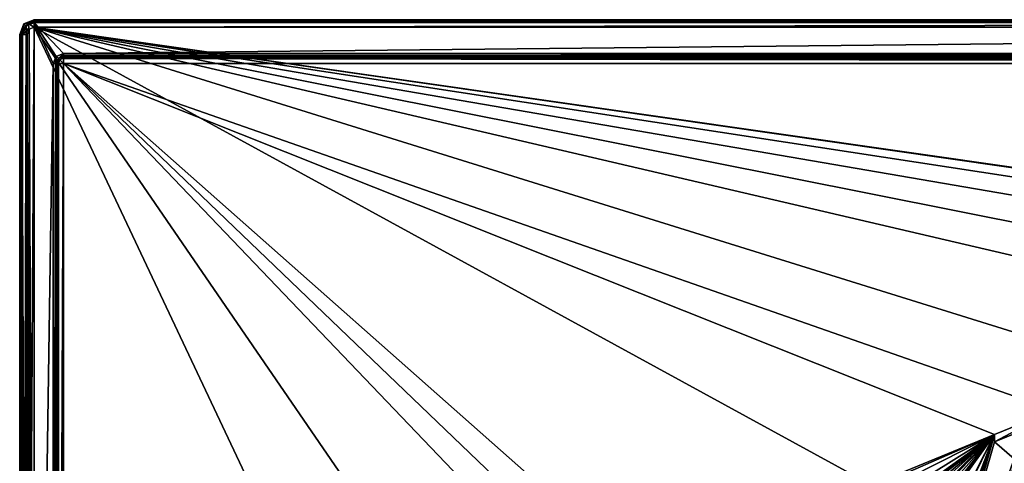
# Model space of a CAD drawing. Header units: millimetres. Extents: x -110 to 100, y -43 to 80.
# Tile 220 of 256: x -110 to -43, y 49 to 80. Entities that reach past the tile are written whole.
import ezdxf

# ---------------------------------------------------------------- set-up
doc = ezdxf.new("R2010")
doc.units = ezdxf.units.MM
doc.header["$LTSCALE"] = 65.185185
for name, color, linetype in [('1014', 7, 'CONTINUOUS'), ('1015', 7, 'CONTINUOUS'), ('1016', 7, 'CONTINUOUS'), ('327', 7, 'CONTINUOUS'), ('328', 7, 'CONTINUOUS'), ('329', 7, 'CONTINUOUS'), ('332', 7, 'CONTINUOUS'), ('337', 7, 'CONTINUOUS'), ('338', 7, 'CONTINUOUS'), ('341', 7, 'CONTINUOUS'), ('344', 7, 'CONTINUOUS'), ('348', 7, 'CONTINUOUS'), ('349', 7, 'CONTINUOUS'), ('350', 7, 'CONTINUOUS'), ('356', 7, 'CONTINUOUS'), ('358', 7, 'CONTINUOUS'), ('364', 7, 'CONTINUOUS'), ('365', 7, 'CONTINUOUS'), ('395', 7, 'CONTINUOUS'), ('396', 7, 'CONTINUOUS'), ('397', 7, 'CONTINUOUS'), ('405', 7, 'CONTINUOUS'), ('406', 7, 'CONTINUOUS'), ('407', 7, 'CONTINUOUS'), ('6025', 7, 'CONTINUOUS')]:
    doc.layers.add(name, color=color, linetype=linetype)

msp = doc.modelspace()

# ---------------------------------------------------------------- linework, layer by layer
at = {"layer": '1014', "linetype": 'CONTINUOUS'}
for points in [[(-42.16, 51.333, 84.55), (-43.862, 50.667, 84.55), (-42.16, 51.333, 83.55), (-42.16, 51.333, 84.55)], [(-42.16, 51.333, 83.55), (-43.862, 50.667, 84.55), (-43.862, 50.667, 83.55), (-42.16, 51.333, 83.55)]]:
    msp.add_3dface(points, dxfattribs=at)
at = {"layer": '1015', "linetype": 'CONTINUOUS'}
for points in [[(-43.862, 50.667, 84.55), (-43.862, 51.167, 84.55), (-43.862, 51.167, 83.55), (-43.862, 50.667, 84.55)], [(-43.862, 50.667, 83.55), (-43.862, 50.667, 84.55), (-43.862, 51.167, 83.55), (-43.862, 50.667, 83.55)]]:
    msp.add_3dface(points, dxfattribs=at)
at = {"layer": '1016', "linetype": 'CONTINUOUS'}
for points in [[(-43.862, 51.167, 84.55), (-39.777, 52.833, 84.55), (-43.862, 51.167, 83.55), (-43.862, 51.167, 84.55)], [(-43.862, 51.167, 83.55), (-39.777, 52.833, 84.55), (-39.777, 52.833, 83.55), (-43.862, 51.167, 83.55)]]:
    msp.add_3dface(points, dxfattribs=at)
at = {"layer": '327', "linetype": 'CONTINUOUS'}
for points in [[(-110.066, -10.066, 80.05), (-110.3, -9.5, 80.05), (-110.066, 79.066, 80.05), (-110.066, -10.066, 80.05)], [(-110.066, 79.066, 80.05), (-110.3, -9.5, 80.05), (-110.3, 78.5, 80.05), (-110.066, 79.066, 80.05)], [(-109.5, -10.3, 80.05), (-110.066, -10.066, 80.05), (-109.5, 79.3, 80.05), (-109.5, -10.3, 80.05)], [(-109.5, 79.3, 80.05), (-110.066, -10.066, 80.05), (-110.066, 79.066, 80.05), (-109.5, 79.3, 80.05)], [(-109.5, -10.3, 80.05), (-109.5, 79.3, 80.05), (-108.2, 76.5, 80.05), (-109.5, -10.3, 80.05)], [(-109.5, 79.3, 80.05), (98.5, 79.3, 80.05), (-107.5, 77.2, 80.05), (-109.5, 79.3, 80.05)], [(-108.2, 76.5, 80.05), (-109.5, 79.3, 80.05), (-107.995, 76.995, 80.05), (-108.2, 76.5, 80.05)], [(-107.995, 76.995, 80.05), (-109.5, 79.3, 80.05), (-107.5, 77.2, 80.05), (-107.995, 76.995, 80.05)], [(-107.5, 77.2, 80.05), (98.5, 79.3, 80.05), (96.5, 77.2, 80.05), (-107.5, 77.2, 80.05)], [(-108.2, -7.5, 80.05), (-109.5, -10.3, 80.05), (-108.2, 76.5, 80.05), (-108.2, -7.5, 80.05)]]:
    msp.add_3dface(points, dxfattribs=at)
at = {"layer": '328', "linetype": 'CONTINUOUS'}
for points in [[(-110, 78.5, 87.05), (-109.854, -9.854, 87.05), (-109.854, 78.854, 87.05), (-110, 78.5, 87.05)], [(-109.854, 78.854, 87.05), (-109.5, -10, 87.05), (-109.5, 79, 87.05), (-109.854, 78.854, 87.05)], [(-109.854, -9.854, 87.05), (-109.5, -10, 87.05), (-109.854, 78.854, 87.05), (-109.854, -9.854, 87.05)], [(-109.5, 79, 87.05), (-109.5, -10, 87.05), (-85.5, 28.134, 87.05), (-109.5, 79, 87.05)], [(98.5, 79, 87.05), (-109.5, 79, 87.05), (59.926, 54.735, 87.05), (98.5, 79, 87.05)], [(-109.5, 79, 87.05), (33.55, 34.5, 87.05), (36.348, 44.961, 87.05), (-109.5, 79, 87.05)], [(33.55, 34.5, 87.05), (-109.5, 79, 87.05), (-45.5, 44, 87.05), (33.55, 34.5, 87.05)], [(59.926, 54.735, 87.05), (-109.5, 79, 87.05), (54.5, 55.45, 87.05), (59.926, 54.735, 87.05)], [(54.5, 55.45, 87.05), (-109.5, 79, 87.05), (49.074, 54.735, 87.05), (54.5, 55.45, 87.05)], [(49.074, 54.735, 87.05), (-109.5, 79, 87.05), (44.018, 52.639, 87.05), (49.074, 54.735, 87.05)], [(44.018, 52.639, 87.05), (-109.5, 79, 87.05), (39.677, 49.305, 87.05), (44.018, 52.639, 87.05)], [(39.677, 49.305, 87.05), (-109.5, 79, 87.05), (36.348, 44.961, 87.05), (39.677, 49.305, 87.05)], [(-45.5, 44, 87.05), (-109.5, 79, 87.05), (-85.5, 44, 87.05), (-45.5, 44, 87.05)], [(-85.5, 44, 87.05), (-109.5, 79, 87.05), (-85.5, 28.134, 87.05), (-85.5, 44, 87.05)], [(-110, -9.5, 87.05), (-109.854, -9.854, 87.05), (-110, 78.5, 87.05), (-110, -9.5, 87.05)]]:
    msp.add_3dface(points, dxfattribs=at)
at = {"layer": '329', "linetype": 'CONTINUOUS'}
for points in [[(-110.5, 78.5, 80.25), (-110.5, -9.5, 80.25), (-110.5, 78.5, 86.55), (-110.5, 78.5, 80.25)], [(-110.5, 78.5, 86.55), (-110.5, -9.5, 80.25), (-110.5, -9.5, 86.55), (-110.5, 78.5, 86.55)]]:
    msp.add_3dface(points, dxfattribs=at)
at = {"layer": '332', "linetype": 'CONTINUOUS'}
for points in [[(98.5, 79.5, 80.25), (-109.5, 79.5, 80.25), (98.5, 79.5, 86.55), (98.5, 79.5, 80.25)], [(98.5, 79.5, 86.55), (-109.5, 79.5, 80.25), (-109.5, 79.5, 86.55), (98.5, 79.5, 86.55)]]:
    msp.add_3dface(points, dxfattribs=at)
at = {"layer": '337', "linetype": 'CONTINUOUS'}
for points in [[(-107.5, -7.5, 84.55), (-107.5, 76.5, 84.55), (-71.331, 38.723, 84.55), (-107.5, -7.5, 84.55)], [(-107.5, 76.5, 84.55), (96.5, 76.5, 84.55), (-39.777, 52.833, 84.55), (-107.5, 76.5, 84.55)], [(-71.331, 38.723, 84.55), (-107.5, 76.5, 84.55), (-69.738, 40.321, 84.55), (-71.331, 38.723, 84.55)], [(-69.738, 40.321, 84.55), (-107.5, 76.5, 84.55), (-67.728, 41.346, 84.55), (-69.738, 40.321, 84.55)], [(-67.728, 41.346, 84.55), (-107.5, 76.5, 84.55), (-43.862, 51.167, 84.55), (-67.728, 41.346, 84.55)], [(-43.862, 51.167, 84.55), (-107.5, 76.5, 84.55), (-39.777, 52.833, 84.55), (-43.862, 51.167, 84.55)], [(-65.5, 41.7, 84.55), (-67.728, 41.346, 84.55), (-43.862, 51.167, 84.55), (-65.5, 41.7, 84.55)], [(-63.271, 41.346, 84.55), (-65.5, 41.7, 84.55), (-43.862, 51.167, 84.55), (-63.271, 41.346, 84.55)], [(-61.262, 40.321, 84.55), (-63.271, 41.346, 84.55), (-43.862, 51.167, 84.55), (-61.262, 40.321, 84.55)], [(-55.149, 43.042, 84.55), (-61.262, 40.321, 84.55), (-43.862, 51.167, 84.55), (-55.149, 43.042, 84.55)], [(-54.617, 43.25, 84.55), (-55.149, 43.042, 84.55), (-43.862, 51.167, 84.55), (-54.617, 43.25, 84.55)], [(-54.085, 43.25, 84.55), (-54.617, 43.25, 84.55), (-43.862, 51.167, 84.55), (-54.085, 43.25, 84.55)], [(-53.553, 43.042, 84.55), (-54.085, 43.25, 84.55), (-43.862, 51.167, 84.55), (-53.553, 43.042, 84.55)], [(-53.234, 42.729, 84.55), (-53.553, 43.042, 84.55), (-43.862, 51.167, 84.55), (-53.234, 42.729, 84.55)], [(-52.17, 43.042, 84.55), (-53.234, 42.729, 84.55), (-43.862, 51.167, 84.55), (-52.17, 43.042, 84.55)], [(-51.851, 42.938, 84.55), (-52.17, 43.042, 84.55), (-43.862, 51.167, 84.55), (-51.851, 42.938, 84.55)], [(-51.426, 42.625, 84.55), (-51.851, 42.938, 84.55), (-43.862, 51.167, 84.55), (-51.426, 42.625, 84.55)], [(-51.106, 42.104, 84.55), (-51.426, 42.625, 84.55), (-43.862, 51.167, 84.55), (-51.106, 42.104, 84.55)], [(-51, 41.583, 84.55), (-51.106, 42.104, 84.55), (-43.862, 51.167, 84.55), (-51, 41.583, 84.55)], [(-51, 25.75, 84.55), (-51, 29.5, 84.55), (-43.862, 51.167, 84.55), (-51, 25.75, 84.55)], [(-51, 29.5, 84.55), (-51, 31.896, 84.55), (-43.862, 51.167, 84.55), (-51, 29.5, 84.55)], [(-43.862, 50.667, 84.55), (-51, 25.75, 84.55), (-43.862, 51.167, 84.55), (-43.862, 50.667, 84.55)], [(-51, 31.896, 84.55), (-51, 32.417, 84.55), (-43.862, 51.167, 84.55), (-51, 31.896, 84.55)], [(-51, 32.417, 84.55), (-51, 36.688, 84.55), (-43.862, 51.167, 84.55), (-51, 32.417, 84.55)], [(-51, 36.688, 84.55), (-51, 37.104, 84.55), (-43.862, 51.167, 84.55), (-51, 36.688, 84.55)], [(-51, 37.104, 84.55), (-51, 41.167, 84.55), (-43.862, 51.167, 84.55), (-51, 37.104, 84.55)], [(-51, 41.167, 84.55), (-51, 41.583, 84.55), (-43.862, 51.167, 84.55), (-51, 41.167, 84.55)], [(-42.16, 51.333, 84.55), (-42.5, 49.5, 84.55), (-43.862, 50.667, 84.55), (-42.16, 51.333, 84.55)], [(-42.5, 49.5, 84.55), (-51, 25.75, 84.55), (-43.862, 50.667, 84.55), (-42.5, 49.5, 84.55)], [(-51, 25.75, 84.55), (-42.5, 49.5, 84.55), (-42.5, 49.083, 84.55), (-51, 25.75, 84.55)]]:
    msp.add_3dface(points, dxfattribs=at)
at = {"layer": '338', "linetype": 'CONTINUOUS'}
for points in [[(-108, -7.5, 84.05), (-108, -7.5, 80.25), (-108, 76.5, 80.25), (-108, -7.5, 84.05)], [(-108, 76.5, 84.05), (-108, -7.5, 84.05), (-108, 76.5, 80.25), (-108, 76.5, 84.05)]]:
    msp.add_3dface(points, dxfattribs=at)
at = {"layer": '341', "linetype": 'CONTINUOUS'}
for points in [[(-107.5, 77, 84.05), (-107.5, 77, 80.25), (96.5, 77, 80.25), (-107.5, 77, 84.05)], [(96.5, 77, 84.05), (-107.5, 77, 84.05), (96.5, 77, 80.25), (96.5, 77, 84.05)]]:
    msp.add_3dface(points, dxfattribs=at)
at = {"layer": '344', "linetype": 'CONTINUOUS'}
for points in [[(-109.5, 79.5, 86.55), (-109.5, 79.5, 80.25), (-110.207, 79.207, 80.25), (-109.5, 79.5, 86.55)], [(-109.5, 79.5, 86.55), (-110.207, 79.207, 80.25), (-110.207, 79.207, 86.55), (-109.5, 79.5, 86.55)], [(-110.5, 78.5, 80.25), (-110.5, 78.5, 86.55), (-110.207, 79.207, 86.55), (-110.5, 78.5, 80.25)], [(-110.207, 79.207, 80.25), (-110.5, 78.5, 80.25), (-110.207, 79.207, 86.55), (-110.207, 79.207, 80.25)]]:
    msp.add_3dface(points, dxfattribs=at)
at = {"layer": '348', "linetype": 'CONTINUOUS'}
for points in [[(-110.5, 78.5, 86.55), (-110.5, -9.5, 86.55), (-110.354, -9.5, 86.904), (-110.5, 78.5, 86.55)], [(-110.5, 78.5, 86.55), (-110.354, -9.5, 86.904), (-110.354, 78.5, 86.904), (-110.5, 78.5, 86.55)], [(-110, -9.5, 87.05), (-110, 78.5, 87.05), (-110.354, 78.5, 86.904), (-110, -9.5, 87.05)], [(-110.354, -9.5, 86.904), (-110, -9.5, 87.05), (-110.354, 78.5, 86.904), (-110.354, -9.5, 86.904)]]:
    msp.add_3dface(points, dxfattribs=at)
at = {"layer": '349', "linetype": 'CONTINUOUS'}
for points in [[(-109.5, 79.5, 86.55), (-110.207, 79.207, 86.55), (-109.5, 79.354, 86.904), (-109.5, 79.5, 86.55)], [(-110.207, 79.207, 86.55), (-110.5, 78.5, 86.55), (-110.239, 78.927, 86.904), (-110.207, 79.207, 86.55)], [(-110.5, 78.5, 86.55), (-110.354, 78.5, 86.904), (-110.239, 78.927, 86.904), (-110.5, 78.5, 86.55)], [(-110.354, 78.5, 86.904), (-109.854, 78.854, 87.05), (-110.239, 78.927, 86.904), (-110.354, 78.5, 86.904)], [(-110, 78.5, 87.05), (-109.854, 78.854, 87.05), (-110.354, 78.5, 86.904), (-110, 78.5, 87.05)], [(-110.239, 78.927, 86.904), (-109.854, 78.854, 87.05), (-109.927, 79.239, 86.904), (-110.239, 78.927, 86.904)], [(-110.207, 79.207, 86.55), (-110.239, 78.927, 86.904), (-109.927, 79.239, 86.904), (-110.207, 79.207, 86.55)], [(-110.207, 79.207, 86.55), (-109.927, 79.239, 86.904), (-109.5, 79.354, 86.904), (-110.207, 79.207, 86.55)], [(-109.927, 79.239, 86.904), (-109.5, 79, 87.05), (-109.5, 79.354, 86.904), (-109.927, 79.239, 86.904)], [(-109.854, 78.854, 87.05), (-109.5, 79, 87.05), (-109.927, 79.239, 86.904), (-109.854, 78.854, 87.05)]]:
    msp.add_3dface(points, dxfattribs=at)
at = {"layer": '350', "linetype": 'CONTINUOUS'}
for points in [[(98.5, 79.5, 86.55), (-109.5, 79.5, 86.55), (-109.5, 79.354, 86.904), (98.5, 79.5, 86.55)], [(98.5, 79.5, 86.55), (-109.5, 79.354, 86.904), (98.5, 79.354, 86.904), (98.5, 79.5, 86.55)], [(-109.5, 79, 87.05), (98.5, 79, 87.05), (98.5, 79.354, 86.904), (-109.5, 79, 87.05)], [(-109.5, 79.354, 86.904), (-109.5, 79, 87.05), (98.5, 79.354, 86.904), (-109.5, 79.354, 86.904)]]:
    msp.add_3dface(points, dxfattribs=at)
at = {"layer": '356', "linetype": 'CONTINUOUS'}
for points in [[(-108, 76.5, 84.05), (-108, 76.5, 80.25), (-107.854, 76.854, 80.25), (-108, 76.5, 84.05)], [(-107.854, 76.854, 84.05), (-108, 76.5, 84.05), (-107.854, 76.854, 80.25), (-107.854, 76.854, 84.05)], [(-107.5, 77, 80.25), (-107.5, 77, 84.05), (-107.854, 76.854, 84.05), (-107.5, 77, 80.25)], [(-107.5, 77, 80.25), (-107.854, 76.854, 84.05), (-107.854, 76.854, 80.25), (-107.5, 77, 80.25)]]:
    msp.add_3dface(points, dxfattribs=at)
at = {"layer": '358', "linetype": 'CONTINUOUS'}
for points in [[(-107.5, 77, 84.05), (96.5, 77, 84.05), (96.5, 76.9, 84.35), (-107.5, 77, 84.05)], [(-107.5, 77, 84.05), (96.5, 76.9, 84.35), (-107.5, 76.9, 84.35), (-107.5, 77, 84.05)], [(96.5, 76.9, 84.35), (96.5, 76.855, 84.402), (-107.5, 76.9, 84.35), (96.5, 76.9, 84.35)], [(-107.5, 76.9, 84.35), (96.5, 76.855, 84.402), (-107.5, 76.855, 84.402), (-107.5, 76.9, 84.35)], [(96.5, 76.5, 84.55), (-107.5, 76.5, 84.55), (-107.5, 76.855, 84.402), (96.5, 76.5, 84.55)], [(96.5, 76.855, 84.402), (96.5, 76.5, 84.55), (-107.5, 76.855, 84.402), (96.5, 76.855, 84.402)]]:
    msp.add_3dface(points, dxfattribs=at)
at = {"layer": '364', "linetype": 'CONTINUOUS'}
for points in [[(-108, -7.5, 84.05), (-108, 76.5, 84.05), (-107.9, 76.5, 84.35), (-108, -7.5, 84.05)], [(-107.9, -7.5, 84.35), (-108, -7.5, 84.05), (-107.9, 76.5, 84.35), (-107.9, -7.5, 84.35)], [(-107.855, -7.5, 84.402), (-107.9, -7.5, 84.35), (-107.855, 76.5, 84.402), (-107.855, -7.5, 84.402)], [(-107.855, 76.5, 84.402), (-107.9, -7.5, 84.35), (-107.9, 76.5, 84.35), (-107.855, 76.5, 84.402)], [(-107.5, 76.5, 84.55), (-107.5, -7.5, 84.55), (-107.855, -7.5, 84.402), (-107.5, 76.5, 84.55)], [(-107.5, 76.5, 84.55), (-107.855, -7.5, 84.402), (-107.855, 76.5, 84.402), (-107.5, 76.5, 84.55)]]:
    msp.add_3dface(points, dxfattribs=at)
at = {"layer": '365', "linetype": 'CONTINUOUS'}
for points in [[(-108, 76.5, 84.05), (-107.854, 76.854, 84.05), (-107.9, 76.5, 84.35), (-108, 76.5, 84.05)], [(-107.9, 76.5, 84.35), (-107.854, 76.854, 84.05), (-107.75, 76.75, 84.404), (-107.9, 76.5, 84.35)], [(-107.855, 76.5, 84.402), (-107.9, 76.5, 84.35), (-107.75, 76.75, 84.404), (-107.855, 76.5, 84.402)], [(-107.5, 76.5, 84.55), (-107.855, 76.5, 84.402), (-107.75, 76.75, 84.404), (-107.5, 76.5, 84.55)], [(-107.854, 76.854, 84.05), (-107.5, 77, 84.05), (-107.75, 76.75, 84.404), (-107.854, 76.854, 84.05)], [(-107.5, 77, 84.05), (-107.5, 76.9, 84.35), (-107.75, 76.75, 84.404), (-107.5, 77, 84.05)], [(-107.5, 76.9, 84.35), (-107.5, 76.5, 84.55), (-107.75, 76.75, 84.404), (-107.5, 76.9, 84.35)], [(-107.5, 76.5, 84.55), (-107.5, 76.9, 84.35), (-107.5, 76.855, 84.402), (-107.5, 76.5, 84.55)]]:
    msp.add_3dface(points, dxfattribs=at)
at = {"layer": '395', "linetype": 'CONTINUOUS'}
for points in [[(-109.5, 79.5, 80.25), (98.5, 79.5, 80.25), (98.5, 79.441, 80.109), (-109.5, 79.5, 80.25)], [(-109.5, 79.5, 80.25), (98.5, 79.441, 80.109), (-109.5, 79.441, 80.109), (-109.5, 79.5, 80.25)], [(98.5, 79.3, 80.05), (-109.5, 79.3, 80.05), (-109.5, 79.441, 80.109), (98.5, 79.3, 80.05)], [(98.5, 79.441, 80.109), (98.5, 79.3, 80.05), (-109.5, 79.441, 80.109), (98.5, 79.441, 80.109)]]:
    msp.add_3dface(points, dxfattribs=at)
at = {"layer": '396', "linetype": 'CONTINUOUS'}
for points in [[(-109.5, 79.5, 80.25), (-110.066, 79.066, 80.05), (-110.207, 79.207, 80.25), (-109.5, 79.5, 80.25)], [(-110.066, 79.066, 80.05), (-109.5, 79.5, 80.25), (-109.5, 79.441, 80.109), (-110.066, 79.066, 80.05)], [(-109.5, 79.3, 80.05), (-110.066, 79.066, 80.05), (-109.5, 79.441, 80.109), (-109.5, 79.3, 80.05)], [(-110.5, 78.5, 80.25), (-110.207, 79.207, 80.25), (-110.441, 78.5, 80.109), (-110.5, 78.5, 80.25)], [(-110.207, 79.207, 80.25), (-110.3, 78.5, 80.05), (-110.441, 78.5, 80.109), (-110.207, 79.207, 80.25)], [(-110.066, 79.066, 80.05), (-110.3, 78.5, 80.05), (-110.207, 79.207, 80.25), (-110.066, 79.066, 80.05)]]:
    msp.add_3dface(points, dxfattribs=at)
at = {"layer": '397', "linetype": 'CONTINUOUS'}
for points in [[(-110.5, -9.5, 80.25), (-110.5, 78.5, 80.25), (-110.441, 78.5, 80.109), (-110.5, -9.5, 80.25)], [(-110.441, -9.5, 80.109), (-110.5, -9.5, 80.25), (-110.441, 78.5, 80.109), (-110.441, -9.5, 80.109)], [(-110.3, 78.5, 80.05), (-110.3, -9.5, 80.05), (-110.441, -9.5, 80.109), (-110.3, 78.5, 80.05)], [(-110.3, 78.5, 80.05), (-110.441, -9.5, 80.109), (-110.441, 78.5, 80.109), (-110.3, 78.5, 80.05)]]:
    msp.add_3dface(points, dxfattribs=at)
at = {"layer": '405', "linetype": 'CONTINUOUS'}
for points in [[(-107.5, 77.2, 80.05), (96.5, 77.2, 80.05), (96.5, 77.059, 80.109), (-107.5, 77.2, 80.05)], [(-107.5, 77.2, 80.05), (96.5, 77.059, 80.109), (-107.5, 77.059, 80.109), (-107.5, 77.2, 80.05)], [(96.5, 77, 80.25), (-107.5, 77, 80.25), (-107.5, 77.059, 80.109), (96.5, 77, 80.25)], [(96.5, 77.059, 80.109), (96.5, 77, 80.25), (-107.5, 77.059, 80.109), (96.5, 77.059, 80.109)]]:
    msp.add_3dface(points, dxfattribs=at)
at = {"layer": '406', "linetype": 'CONTINUOUS'}
for points in [[(-108.2, 76.5, 80.05), (-107.995, 76.995, 80.05), (-108.059, 76.5, 80.109), (-108.2, 76.5, 80.05)], [(-107.995, 76.995, 80.05), (-108, 76.5, 80.25), (-108.059, 76.5, 80.109), (-107.995, 76.995, 80.05)], [(-108, 76.5, 80.25), (-107.995, 76.995, 80.05), (-107.854, 76.854, 80.25), (-108, 76.5, 80.25)], [(-107.995, 76.995, 80.05), (-107.5, 77.2, 80.05), (-107.854, 76.854, 80.25), (-107.995, 76.995, 80.05)], [(-107.854, 76.854, 80.25), (-107.5, 77.2, 80.05), (-107.5, 77.059, 80.109), (-107.854, 76.854, 80.25)], [(-107.5, 77, 80.25), (-107.854, 76.854, 80.25), (-107.5, 77.059, 80.109), (-107.5, 77, 80.25)]]:
    msp.add_3dface(points, dxfattribs=at)
at = {"layer": '407', "linetype": 'CONTINUOUS'}
for points in [[(-108.2, -7.5, 80.05), (-108.2, 76.5, 80.05), (-108.059, 76.5, 80.109), (-108.2, -7.5, 80.05)], [(-108.059, -7.5, 80.109), (-108.2, -7.5, 80.05), (-108.059, 76.5, 80.109), (-108.059, -7.5, 80.109)], [(-108, 76.5, 80.25), (-108, -7.5, 80.25), (-108.059, -7.5, 80.109), (-108, 76.5, 80.25)], [(-108, 76.5, 80.25), (-108.059, -7.5, 80.109), (-108.059, 76.5, 80.109), (-108, 76.5, 80.25)]]:
    msp.add_3dface(points, dxfattribs=at)
at = {"layer": '6025', "linetype": 'CONTINUOUS'}
for points in [[(-42.16, 51.333, 83.55), (-43.862, 50.667, 83.55), (-39.777, 52.833, 83.55), (-42.16, 51.333, 83.55)], [(-43.862, 50.667, 83.55), (-43.862, 51.167, 83.55), (-39.777, 52.833, 83.55), (-43.862, 50.667, 83.55)]]:
    msp.add_3dface(points, dxfattribs=at)

doc.saveas('drawing.dxf')
